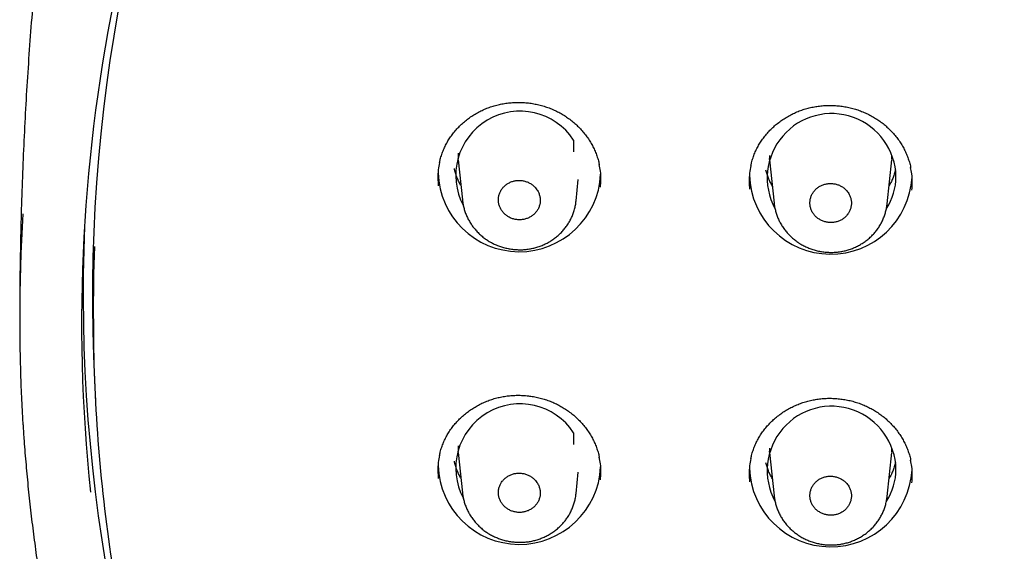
# Model space of a CAD drawing. Header units: millimetres. Extents: x 8 to 1095, y 12 to 2372.
# Tile 59 of 89: x 404 to 431, y 2249 to 2263. Entities that reach past the tile are written whole.
import ezdxf

# ---------------------------------------------------------------- set-up
doc = ezdxf.new("R2010")
doc.units = ezdxf.units.MM

msp = doc.modelspace()

# ---------------------------------------------------------------- linework, layer by layer
at = {"color": 7, "linetype": 'Continuous', "lineweight": 30}
for p, q in [((418.874, 2260.133), (418.874, 2259.809)), ((424.281, 2259.708), (424.285, 2259.624)), ((415.692, 2259.563), (415.686, 2259.624)), ((415.688, 2259.589), (415.802, 2258.479)), ((424.292, 2259.563), (424.286, 2259.624)), ((424.288, 2259.589), (424.411, 2258.396)), ((427.535, 2258.377), (427.659, 2259.589)), ((418.943, 2258.454), (419.003, 2259.045)), ((405.637, 2253.492), (405.666, 2252.927)), ((418.874, 2252.052), (418.874, 2251.727)), ((415.692, 2251.482), (415.686, 2251.543)), ((424.281, 2251.627), (424.285, 2251.543)), ((424.292, 2251.482), (424.286, 2251.543)), ((415.688, 2251.508), (415.802, 2250.397)), ((424.288, 2251.508), (424.411, 2250.314)), ((427.535, 2250.295), (427.659, 2251.508)), ((418.943, 2250.373), (419.003, 2250.963))]:
    msp.add_line(p, q, dxfattribs=at)
at = {"color": 7, "linetype": 'Continuous', "lineweight": 30, "flags": 128}
for points in [[(415.681, 2259.769), (415.68, 2259.742), (415.685, 2259.624)], [(427.66, 2259.604), (427.661, 2259.614), (427.666, 2259.708)], [(405.608, 2255.201), (405.625, 2256.442), (405.652, 2257.194)], [(415.681, 2251.687), (415.68, 2251.661), (415.685, 2251.543)], [(427.66, 2251.522), (427.661, 2251.533), (427.666, 2251.627)]]:
    msp.add_lwpolyline(points, dxfattribs=at)
at = {"color": 7, "linetype": 'Continuous', "lineweight": 30}
for centre, radius, start, end in [((450.546, 2255.742), 44.965, 155.0753, 182.8684), ((450.192, 2255.083), 44.908, 167.9849, 185.9654), ((417.392, 2259.157), 1.774, 33.3704, 208.1497), ((425.999, 2259.086), 1.779, 1.2101, 208.3539), ((417.375, 2259.3), 2.248, 181.8197, 357.2548), ((425.975, 2259.232), 2.248, 181.83, 356.9549), ((426.156, 2259.128), 1.621, 327.0682, 359.8564), ((449.939, 2255.184), 46.366, 176.4021, 183.5986), ((450.527, 2255.899), 45.202, 177.6348, 204.7462), ((450.228, 2255.203), 44.62, 180.0027, 188.6552), ((417.392, 2251.076), 1.774, 33.3703, 208.151), ((425.999, 2251.005), 1.779, 1.2105, 208.3446), ((417.375, 2251.219), 2.248, 181.8219, 357.2547), ((425.975, 2251.151), 2.248, 181.8386, 356.9547), ((426.156, 2251.047), 1.621, 327.0693, 359.8564)]:
    msp.add_arc(centre, radius, start, end, dxfattribs=at)
for points, knots in [([(404.181, 2266.439), (404.152, 2266.17), (404.088, 2265.568), (403.999, 2264.632), (403.913, 2263.63), (403.837, 2262.628), (403.77, 2261.624), (403.713, 2260.619), (403.666, 2259.614), (403.628, 2258.607), (403.6, 2257.601), (403.582, 2256.593), (403.573, 2255.788), (403.574, 2255.318), (403.575, 2255.184)], [0, 0, 0, 0, 0.072125, 0.161286, 0.250471, 0.339675, 0.428897, 0.518132, 0.607378, 0.696632, 0.78589, 0.87515, 0.964409, 1, 1, 1, 1]), ([(415.17, 2259.509), (415.176, 2259.54), (415.193, 2259.617), (415.229, 2259.736), (415.278, 2259.866), (415.336, 2259.991), (415.402, 2260.111), (415.476, 2260.226), (415.559, 2260.337), (415.65, 2260.444), (415.749, 2260.546), (415.856, 2260.641), (415.969, 2260.731), (416.089, 2260.813), (416.213, 2260.888), (416.343, 2260.954), (416.476, 2261.012), (416.612, 2261.061), (416.751, 2261.102), (416.892, 2261.133), (417.036, 2261.156), (417.181, 2261.17), (417.328, 2261.176), (417.476, 2261.172), (417.624, 2261.159), (417.771, 2261.138), (417.916, 2261.107), (418.059, 2261.068), (418.198, 2261.021), (418.333, 2260.965), (418.463, 2260.902), (418.588, 2260.83), (418.708, 2260.751), (418.824, 2260.665), (418.933, 2260.571), (419.037, 2260.471), (419.133, 2260.364), (419.222, 2260.252), (419.303, 2260.135), (419.376, 2260.013), (419.44, 2259.888), (419.495, 2259.76), (419.54, 2259.629), (419.569, 2259.527), (419.58, 2259.468), (419.583, 2259.454)], [0, 0, 0, 0, 0.016689, 0.040826, 0.064764, 0.088452, 0.111889, 0.135249, 0.158863, 0.182662, 0.206614, 0.230675, 0.2548, 0.278934, 0.303016, 0.327001, 0.350854, 0.37455, 0.398069, 0.421434, 0.444956, 0.468613, 0.492387, 0.516255, 0.540186, 0.564145, 0.588085, 0.611972, 0.635775, 0.659474, 0.683046, 0.706488, 0.730026, 0.753716, 0.777537, 0.801463, 0.825459, 0.849491, 0.873514, 0.897494, 0.921405, 0.945229, 0.968937, 0.992425, 1, 1, 1, 1]), ([(423.769, 2259.419), (423.775, 2259.449), (423.791, 2259.525), (423.827, 2259.643), (423.876, 2259.773), (423.933, 2259.898), (423.999, 2260.019), (424.073, 2260.134), (424.156, 2260.246), (424.247, 2260.353), (424.346, 2260.455), (424.452, 2260.551), (424.566, 2260.641), (424.685, 2260.724), (424.81, 2260.799), (424.939, 2260.866), (425.072, 2260.925), (425.208, 2260.975), (425.347, 2261.015), (425.488, 2261.048), (425.631, 2261.071), (425.777, 2261.086), (425.924, 2261.092), (426.072, 2261.089), (426.22, 2261.077), (426.367, 2261.056), (426.512, 2261.026), (426.655, 2260.988), (426.794, 2260.941), (426.929, 2260.886), (427.06, 2260.823), (427.185, 2260.752), (427.305, 2260.673), (427.421, 2260.588), (427.53, 2260.494), (427.634, 2260.394), (427.731, 2260.288), (427.82, 2260.176), (427.902, 2260.06), (427.975, 2259.938), (428.039, 2259.813), (428.094, 2259.685), (428.139, 2259.555), (428.169, 2259.451), (428.18, 2259.391), (428.183, 2259.376)], [0, 0, 0, 0, 0.016089, 0.040227, 0.064166, 0.087855, 0.111291, 0.13465, 0.158261, 0.182057, 0.206006, 0.230064, 0.254186, 0.278315, 0.302392, 0.326372, 0.350221, 0.373911, 0.397425, 0.420784, 0.4443, 0.467951, 0.49172, 0.515584, 0.53951, 0.563466, 0.587403, 0.611286, 0.635086, 0.658782, 0.682352, 0.705792, 0.729328, 0.753017, 0.776839, 0.800766, 0.824765, 0.8488, 0.872828, 0.896813, 0.920729, 0.94456, 0.968275, 0.991769, 1, 1, 1, 1]), ([(415.169, 2259.512), (415.156, 2259.447), (415.128, 2259.303), (415.117, 2259.088), (415.13, 2258.94), (415.136, 2258.872)], [0, 0, 0, 0, 0.310894, 0.680015, 1, 1, 1, 1]), ([(419.615, 2258.829), (419.621, 2258.899), (419.633, 2259.048), (419.621, 2259.259), (419.593, 2259.397), (419.581, 2259.457)], [0, 0, 0, 0, 0.333909, 0.711112, 1, 1, 1, 1]), ([(423.768, 2259.423), (423.755, 2259.357), (423.727, 2259.212), (423.715, 2258.997), (423.729, 2258.849), (423.735, 2258.781)], [0, 0, 0, 0, 0.313154, 0.682244, 1, 1, 1, 1]), ([(415.761, 2258.876), (415.749, 2258.897), (415.715, 2258.956), (415.67, 2259.054), (415.626, 2259.17), (415.596, 2259.27), (415.584, 2259.331), (415.58, 2259.353)], [0, 0, 0, 0, 0.146867, 0.3878819, 0.6293624, 0.8712843, 1, 1, 1, 1]), ([(424.362, 2258.865), (424.344, 2258.898), (424.305, 2258.968), (424.256, 2259.078), (424.215, 2259.192), (424.195, 2259.269), (424.185, 2259.306)], [0, 0, 0, 0, 0.235143, 0.49521, 0.755774, 1, 1, 1, 1]), ([(427.762, 2259.31), (427.757, 2259.289), (427.743, 2259.228), (427.711, 2259.129), (427.663, 2259.014), (427.621, 2258.926), (427.592, 2258.879), (427.585, 2258.867)], [0, 0, 0, 0, 0.134399, 0.394925, 0.655114, 0.914902, 1, 1, 1, 1]), ([(428.216, 2258.75), (428.221, 2258.821), (428.234, 2258.97), (428.222, 2259.182), (428.194, 2259.319), (428.182, 2259.379)], [0, 0, 0, 0, 0.336283, 0.71317, 1, 1, 1, 1]), ([(417.824, 2258.812), (417.803, 2258.834), (417.76, 2258.881), (417.681, 2258.936), (417.594, 2258.979), (417.501, 2259.008), (417.404, 2259.022), (417.306, 2259.02), (417.21, 2259.002), (417.119, 2258.97), (417.035, 2258.924), (416.961, 2258.865), (416.898, 2258.795), (416.849, 2258.716), (416.814, 2258.63), (416.796, 2258.54), (416.794, 2258.448), (416.808, 2258.357), (416.839, 2258.269), (416.884, 2258.187), (416.944, 2258.113), (417.015, 2258.05), (417.097, 2257.999), (417.187, 2257.961), (417.282, 2257.938), (417.379, 2257.93), (417.477, 2257.938), (417.571, 2257.961), (417.66, 2257.999), (417.741, 2258.05), (417.811, 2258.113), (417.869, 2258.187), (417.913, 2258.269), (417.941, 2258.356), (417.953, 2258.448), (417.949, 2258.539), (417.928, 2258.63), (417.89, 2258.723), (417.848, 2258.78), (417.824, 2258.812)], [0, 0, 0, 0, 0.026473, 0.053714, 0.080186, 0.107426, 0.133906, 0.161154, 0.187636, 0.214887, 0.241364, 0.26861, 0.295076, 0.32231, 0.348764, 0.375985, 0.402431, 0.429644, 0.45609, 0.483303, 0.509756, 0.536977, 0.563443, 0.590676, 0.617153, 0.644398, 0.670881, 0.698132, 0.724612, 0.75186, 0.77833, 0.805568, 0.832025, 0.85925, 0.885698, 0.912912, 0.939357, 0.966569, 1, 1, 1, 1]), ([(426.42, 2258.73), (426.399, 2258.753), (426.356, 2258.799), (426.278, 2258.853), (426.191, 2258.896), (426.099, 2258.924), (426.002, 2258.937), (425.906, 2258.935), (425.81, 2258.917), (425.72, 2258.885), (425.636, 2258.838), (425.563, 2258.779), (425.5, 2258.709), (425.452, 2258.631), (425.418, 2258.545), (425.4, 2258.456), (425.398, 2258.364), (425.413, 2258.274), (425.443, 2258.187), (425.489, 2258.106), (425.548, 2258.033), (425.619, 2257.971), (425.701, 2257.92), (425.789, 2257.883), (425.884, 2257.86), (425.981, 2257.853), (426.078, 2257.861), (426.171, 2257.884), (426.26, 2257.922), (426.339, 2257.973), (426.409, 2258.037), (426.466, 2258.11), (426.509, 2258.192), (426.537, 2258.279), (426.549, 2258.37), (426.545, 2258.46), (426.524, 2258.55), (426.486, 2258.643), (426.444, 2258.699), (426.42, 2258.73)], [0, 0, 0, 0, 0.02647, 0.053708, 0.080178, 0.107415, 0.133889, 0.16113, 0.187606, 0.214849, 0.24132, 0.26856, 0.295024, 0.322256, 0.348713, 0.375938, 0.402391, 0.42961, 0.456064, 0.483284, 0.509742, 0.536968, 0.563434, 0.590667, 0.617139, 0.64438, 0.670855, 0.698098, 0.724571, 0.751812, 0.778279, 0.805514, 0.831973, 0.8592, 0.885653, 0.912874, 0.939327, 0.966546, 1, 1, 1, 1]), ([(415.803, 2258.476), (415.803, 2258.475), (415.805, 2258.436), (415.819, 2258.358), (415.844, 2258.244), (415.88, 2258.132), (415.924, 2258.023), (415.978, 2257.917), (416.04, 2257.814), (416.111, 2257.716), (416.19, 2257.623), (416.276, 2257.536), (416.369, 2257.456), (416.449, 2257.397), (416.498, 2257.365), (416.513, 2257.356)], [0, 0, 0, 0, 0.000199, 0.087392, 0.173378, 0.258639, 0.344983, 0.432073, 0.519807, 0.608038, 0.696597, 0.785272, 0.873879, 0.962294, 1, 1, 1, 1]), ([(416.513, 2257.356), (416.533, 2257.343), (416.589, 2257.309), (416.682, 2257.261), (416.795, 2257.213), (416.911, 2257.174), (417.031, 2257.143), (417.154, 2257.121), (417.278, 2257.108), (417.404, 2257.104), (417.528, 2257.11), (417.652, 2257.125), (417.772, 2257.15), (417.89, 2257.183), (418.004, 2257.226), (418.115, 2257.276), (418.223, 2257.336), (418.326, 2257.404), (418.423, 2257.479), (418.514, 2257.562), (418.597, 2257.65), (418.671, 2257.744), (418.737, 2257.843), (418.794, 2257.946), (418.843, 2258.053), (418.883, 2258.164), (418.914, 2258.279), (418.934, 2258.378), (418.939, 2258.438), (418.941, 2258.459)], [0, 0, 0, 0, 0.0228073, 0.0605766, 0.098525, 0.1367656, 0.1752579, 0.2139438, 0.2527512, 0.2915735, 0.3303304, 0.368951, 0.4073724, 0.4451103, 0.4830465, 0.5213504, 0.5599462, 0.5987356, 0.6375812, 0.6763395, 0.7148936, 0.7531452, 0.7907083, 0.8279657, 0.8655991, 0.9034788, 0.9415566, 0.9797691, 1, 1, 1, 1]), ([(424.412, 2258.391), (424.412, 2258.385), (424.416, 2258.34), (424.431, 2258.256), (424.458, 2258.143), (424.495, 2258.032), (424.541, 2257.924), (424.596, 2257.819), (424.66, 2257.717), (424.732, 2257.62), (424.812, 2257.528), (424.899, 2257.443), (424.991, 2257.366), (425.064, 2257.313), (425.106, 2257.287), (425.116, 2257.281)], [0, 0, 0, 0, 0.014091, 0.101624, 0.187663, 0.273599, 0.360524, 0.44818, 0.536454, 0.625194, 0.714226, 0.803327, 0.892332, 0.975489, 1, 1, 1, 1]), ([(425.116, 2257.281), (425.136, 2257.268), (425.191, 2257.235), (425.285, 2257.187), (425.397, 2257.139), (425.513, 2257.1), (425.633, 2257.069), (425.755, 2257.047), (425.879, 2257.034), (426.004, 2257.031), (426.128, 2257.037), (426.251, 2257.053), (426.372, 2257.077), (426.489, 2257.111), (426.603, 2257.154), (426.714, 2257.205), (426.821, 2257.264), (426.923, 2257.332), (427.02, 2257.408), (427.111, 2257.49), (427.193, 2257.579), (427.267, 2257.673), (427.333, 2257.772), (427.389, 2257.875), (427.437, 2257.982), (427.477, 2258.093), (427.508, 2258.208), (427.526, 2258.304), (427.531, 2258.362), (427.533, 2258.38)], [0, 0, 0, 0, 0.0228881, 0.06073, 0.0987534, 0.1370717, 0.175644, 0.2144117, 0.253302, 0.2922075, 0.3310475, 0.3697511, 0.4082492, 0.4460728, 0.4841104, 0.5225172, 0.5612163, 0.6001084, 0.6390536, 0.6779085, 0.7165558, 0.754897, 0.7925085, 0.8298861, 0.8676377, 0.9056333, 0.9438231, 0.9821421, 1, 1, 1, 1]), ([(415.17, 2251.426), (415.176, 2251.457), (415.192, 2251.533), (415.229, 2251.652), (415.277, 2251.781), (415.335, 2251.906), (415.401, 2252.025), (415.475, 2252.14), (415.558, 2252.251), (415.649, 2252.358), (415.748, 2252.459), (415.855, 2252.555), (415.968, 2252.644), (416.087, 2252.726), (416.212, 2252.8), (416.341, 2252.867), (416.475, 2252.925), (416.611, 2252.974), (416.75, 2253.014), (416.891, 2253.046), (417.034, 2253.069), (417.18, 2253.083), (417.327, 2253.088), (417.475, 2253.085), (417.623, 2253.073), (417.769, 2253.051), (417.915, 2253.021), (418.057, 2252.982), (418.196, 2252.935), (418.331, 2252.879), (418.462, 2252.816), (418.587, 2252.745), (418.707, 2252.666), (418.822, 2252.58), (418.932, 2252.487), (419.035, 2252.387), (419.132, 2252.281), (419.221, 2252.169), (419.302, 2252.052), (419.375, 2251.931), (419.439, 2251.806), (419.494, 2251.678), (419.539, 2251.548), (419.569, 2251.445), (419.58, 2251.386), (419.583, 2251.37)], [0, 0, 0, 0, 0.0165617, 0.040698, 0.0646352, 0.0883234, 0.1117596, 0.1351182, 0.1587303, 0.1825269, 0.2064744, 0.2305313, 0.2546507, 0.2787782, 0.3028532, 0.326832, 0.3506789, 0.3743685, 0.3978814, 0.4212391, 0.4447518, 0.4683981, 0.4921616, 0.516018, 0.5399367, 0.5638831, 0.5878099, 0.6116825, 0.6354719, 0.6591567, 0.6827145, 0.7061417, 0.7296625, 0.7533368, 0.7771435, 0.8010545, 0.8250371, 0.8490557, 0.8730662, 0.8970338, 0.9209328, 0.9447458, 0.9684441, 0.9919229, 1, 1, 1, 1]), ([(423.769, 2251.336), (423.775, 2251.366), (423.791, 2251.442), (423.827, 2251.56), (423.875, 2251.689), (423.933, 2251.814), (423.999, 2251.934), (424.073, 2252.049), (424.155, 2252.161), (424.246, 2252.267), (424.345, 2252.369), (424.452, 2252.465), (424.565, 2252.555), (424.684, 2252.637), (424.809, 2252.712), (424.938, 2252.779), (425.071, 2252.838), (425.207, 2252.888), (425.346, 2252.928), (425.487, 2252.96), (425.631, 2252.984), (425.776, 2252.999), (425.923, 2253.005), (426.071, 2253.002), (426.219, 2252.99), (426.366, 2252.969), (426.511, 2252.94), (426.654, 2252.901), (426.793, 2252.855), (426.928, 2252.8), (427.059, 2252.737), (427.184, 2252.666), (427.304, 2252.588), (427.42, 2252.503), (427.53, 2252.41), (427.633, 2252.31), (427.73, 2252.204), (427.819, 2252.093), (427.901, 2251.976), (427.974, 2251.855), (428.038, 2251.731), (428.094, 2251.603), (428.139, 2251.473), (428.169, 2251.369), (428.18, 2251.309), (428.183, 2251.292)], [0, 0, 0, 0, 0.0160716, 0.0402093, 0.0641471, 0.0878351, 0.1112706, 0.1346272, 0.1582359, 0.182029, 0.2059728, 0.2300259, 0.2541411, 0.2782641, 0.3023341, 0.3263077, 0.350149, 0.3738327, 0.3973396, 0.4206913, 0.4441978, 0.4678387, 0.4915976, 0.5154499, 0.5393651, 0.5633085, 0.5872328, 0.6111032, 0.6348907, 0.6585736, 0.6821301, 0.7055565, 0.7290774, 0.7527526, 0.7765609, 0.8004747, 0.824461, 0.8484844, 0.8725009, 0.8964752, 0.9203816, 0.9442024, 0.9679089, 0.9913957, 1, 1, 1, 1]), ([(403.666, 2252.271), (403.675, 2252.125), (403.698, 2251.757), (403.747, 2251.166), (403.809, 2250.498), (403.882, 2249.831), (403.964, 2249.165), (404.055, 2248.501), (404.157, 2247.837), (404.268, 2247.175), (404.388, 2246.515), (404.518, 2245.856), (404.657, 2245.198), (404.806, 2244.543), (404.965, 2243.889), (405.132, 2243.238), (405.31, 2242.589), (405.496, 2241.942), (405.692, 2241.297), (405.897, 2240.656), (406.112, 2240.016), (406.335, 2239.38), (406.568, 2238.746), (406.81, 2238.116), (407.061, 2237.489), (407.321, 2236.865), (407.59, 2236.244), (407.868, 2235.627), (408.155, 2235.013), (408.45, 2234.403), (408.755, 2233.797), (409.068, 2233.195), (409.39, 2232.597), (409.72, 2232.003), (410.059, 2231.413), (410.407, 2230.828), (410.763, 2230.247), (411.127, 2229.671), (411.5, 2229.1), (411.88, 2228.533), (412.269, 2227.971), (412.666, 2227.415), (413.071, 2226.863), (413.484, 2226.317), (413.905, 2225.776), (414.334, 2225.24), (414.77, 2224.71), (415.214, 2224.185), (415.665, 2223.666), (416.124, 2223.153), (416.59, 2222.646), (417.064, 2222.145), (417.545, 2221.65), (418.032, 2221.161), (418.527, 2220.679), (419.029, 2220.203), (419.538, 2219.733), (420.053, 2219.27), (420.575, 2218.813), (421.103, 2218.363), (421.638, 2217.92), (422.18, 2217.484), (422.727, 2217.055), (423.281, 2216.633), (423.841, 2216.217), (424.406, 2215.809), (424.978, 2215.409), (425.555, 2215.015), (426.138, 2214.63), (426.727, 2214.251), (427.32, 2213.88), (427.92, 2213.517), (428.524, 2213.161), (429.133, 2212.813), (429.748, 2212.473), (430.367, 2212.141), (430.991, 2211.817), (431.62, 2211.501), (432.253, 2211.192), (432.89, 2210.892), (433.532, 2210.6), (434.178, 2210.317), (434.828, 2210.041), (435.482, 2209.774), (436.14, 2209.515), (436.801, 2209.265), (437.466, 2209.023), (438.134, 2208.79), (438.806, 2208.565), (439.481, 2208.349), (440.159, 2208.142), (440.84, 2207.943), (441.523, 2207.752), (442.21, 2207.571), (442.899, 2207.398), (443.59, 2207.235), (444.284, 2207.08), (444.979, 2206.934), (445.677, 2206.796), (446.365, 2206.67), (446.871, 2206.584), (447.144, 2206.54), (447.195, 2206.531)], [0, 0, 0, 0, 0.006601, 0.016716, 0.026831, 0.036946, 0.047062, 0.057177, 0.067292, 0.077408, 0.087523, 0.097639, 0.107754, 0.11787, 0.127985, 0.138101, 0.148217, 0.158333, 0.168449, 0.178565, 0.188681, 0.198797, 0.208914, 0.21903, 0.229147, 0.239263, 0.24938, 0.259497, 0.269614, 0.279731, 0.289848, 0.299965, 0.310083, 0.3202, 0.330318, 0.340436, 0.350554, 0.360672, 0.37079, 0.380908, 0.391026, 0.401145, 0.411264, 0.421382, 0.431501, 0.44162, 0.451739, 0.461859, 0.471978, 0.482098, 0.492217, 0.502337, 0.512457, 0.522577, 0.532697, 0.542817, 0.552938, 0.563058, 0.573179, 0.583299, 0.59342, 0.603541, 0.613662, 0.623783, 0.633905, 0.644026, 0.654147, 0.664269, 0.674391, 0.684512, 0.694634, 0.704756, 0.714878, 0.725, 0.735122, 0.745245, 0.755367, 0.765489, 0.775612, 0.785734, 0.795857, 0.80598, 0.816102, 0.826225, 0.836348, 0.846471, 0.856594, 0.866717, 0.87684, 0.886964, 0.897087, 0.90721, 0.917333, 0.927457, 0.93758, 0.947704, 0.957827, 0.967951, 0.978074, 0.988198, 0.997789, 1, 1, 1, 1]), ([(415.169, 2251.429), (415.156, 2251.364), (415.128, 2251.222), (415.117, 2251.007), (415.13, 2250.86), (415.136, 2250.791)], [0, 0, 0, 0, 0.310172, 0.680014, 1, 1, 1, 1]), ([(415.761, 2250.794), (415.749, 2250.816), (415.715, 2250.874), (415.67, 2250.973), (415.626, 2251.088), (415.596, 2251.188), (415.584, 2251.25), (415.58, 2251.271)], [0, 0, 0, 0, 0.146867, 0.387882, 0.629362, 0.871284, 1, 1, 1, 1]), ([(419.615, 2250.749), (419.621, 2250.819), (419.633, 2250.967), (419.621, 2251.177), (419.593, 2251.314), (419.581, 2251.374)], [0, 0, 0, 0, 0.334131, 0.712163, 1, 1, 1, 1]), ([(423.768, 2251.34), (423.755, 2251.274), (423.727, 2251.131), (423.715, 2250.916), (423.729, 2250.769), (423.735, 2250.701)], [0, 0, 0, 0, 0.311494, 0.681243, 1, 1, 1, 1]), ([(428.216, 2250.67), (428.221, 2250.74), (428.234, 2250.889), (428.222, 2251.099), (428.194, 2251.237), (428.182, 2251.296)], [0, 0, 0, 0, 0.335412, 0.713073, 1, 1, 1, 1]), ([(424.362, 2250.784), (424.344, 2250.817), (424.305, 2250.886), (424.256, 2250.996), (424.215, 2251.11), (424.195, 2251.187), (424.185, 2251.225)], [0, 0, 0, 0, 0.235143, 0.49521, 0.755774, 1, 1, 1, 1]), ([(427.762, 2251.228), (427.757, 2251.208), (427.743, 2251.147), (427.711, 2251.048), (427.663, 2250.932), (427.621, 2250.845), (427.592, 2250.797), (427.585, 2250.786)], [0, 0, 0, 0, 0.134399, 0.394925, 0.655114, 0.914902, 1, 1, 1, 1]), ([(417.824, 2250.73), (417.803, 2250.753), (417.759, 2250.799), (417.681, 2250.854), (417.593, 2250.897), (417.501, 2250.925), (417.403, 2250.939), (417.306, 2250.937), (417.21, 2250.92), (417.119, 2250.887), (417.034, 2250.841), (416.96, 2250.782), (416.897, 2250.712), (416.848, 2250.634), (416.814, 2250.547), (416.796, 2250.458), (416.794, 2250.366), (416.808, 2250.275), (416.839, 2250.187), (416.885, 2250.106), (416.944, 2250.032), (417.016, 2249.97), (417.098, 2249.918), (417.187, 2249.881), (417.283, 2249.858), (417.38, 2249.85), (417.478, 2249.858), (417.572, 2249.881), (417.661, 2249.919), (417.741, 2249.97), (417.812, 2250.033), (417.869, 2250.106), (417.913, 2250.188), (417.941, 2250.276), (417.953, 2250.367), (417.949, 2250.458), (417.928, 2250.548), (417.89, 2250.642), (417.847, 2250.699), (417.824, 2250.73)], [0, 0, 0, 0, 0.0264651, 0.0536978, 0.0801628, 0.1073948, 0.1338688, 0.1611101, 0.1875918, 0.2148415, 0.2413232, 0.2685732, 0.295047, 0.3222891, 0.3487506, 0.3759801, 0.4024304, 0.429648, 0.456093, 0.4833048, 0.5097528, 0.5369673, 0.5634252, 0.5906497, 0.6171201, 0.6443577, 0.6708377, 0.6980856, 0.7245682, 0.7518191, 0.778296, 0.8055413, 0.8320068, 0.8592404, 0.8856938, 0.9129147, 0.9393605, 0.9665732, 1, 1, 1, 1]), ([(426.42, 2250.648), (426.399, 2250.671), (426.356, 2250.717), (426.278, 2250.771), (426.191, 2250.813), (426.099, 2250.841), (426.002, 2250.854), (425.905, 2250.852), (425.81, 2250.834), (425.72, 2250.802), (425.636, 2250.755), (425.563, 2250.697), (425.5, 2250.627), (425.452, 2250.549), (425.418, 2250.463), (425.4, 2250.374), (425.398, 2250.283), (425.413, 2250.193), (425.443, 2250.106), (425.489, 2250.025), (425.548, 2249.952), (425.619, 2249.89), (425.701, 2249.839), (425.79, 2249.803), (425.885, 2249.78), (425.981, 2249.773), (426.078, 2249.781), (426.171, 2249.804), (426.26, 2249.842), (426.339, 2249.893), (426.409, 2249.956), (426.466, 2250.029), (426.51, 2250.111), (426.537, 2250.198), (426.549, 2250.289), (426.545, 2250.379), (426.524, 2250.469), (426.486, 2250.561), (426.443, 2250.617), (426.42, 2250.648)], [0, 0, 0, 0, 0.026464, 0.053695, 0.080159, 0.10739, 0.13386, 0.161097, 0.187571, 0.214813, 0.241288, 0.268531, 0.295002, 0.32224, 0.348703, 0.375934, 0.40239, 0.429614, 0.456066, 0.483286, 0.509739, 0.53696, 0.56342, 0.590646, 0.617113, 0.644348, 0.670821, 0.698062, 0.724538, 0.751781, 0.778253, 0.805493, 0.831959, 0.859192, 0.88565, 0.912876, 0.939329, 0.966549, 1, 1, 1, 1]), ([(415.803, 2250.394), (415.803, 2250.393), (415.805, 2250.352), (415.819, 2250.274), (415.845, 2250.16), (415.881, 2250.049), (415.926, 2249.94), (415.979, 2249.834), (416.042, 2249.732), (416.113, 2249.634), (416.192, 2249.541), (416.278, 2249.454), (416.371, 2249.374), (416.451, 2249.316), (416.5, 2249.284), (416.515, 2249.275)], [0, 0, 0, 0, 0.002308, 0.089363, 0.175201, 0.260347, 0.346575, 0.433552, 0.521175, 0.609297, 0.697748, 0.786318, 0.874821, 0.963135, 1, 1, 1, 1]), ([(416.515, 2249.275), (416.535, 2249.263), (416.591, 2249.229), (416.684, 2249.181), (416.797, 2249.134), (416.913, 2249.094), (417.034, 2249.064), (417.156, 2249.042), (417.281, 2249.029), (417.406, 2249.025), (417.531, 2249.031), (417.654, 2249.047), (417.775, 2249.071), (417.892, 2249.105), (418.006, 2249.147), (418.117, 2249.198), (418.225, 2249.258), (418.328, 2249.326), (418.425, 2249.401), (418.515, 2249.484), (418.598, 2249.572), (418.673, 2249.666), (418.739, 2249.765), (418.795, 2249.868), (418.844, 2249.975), (418.884, 2250.086), (418.915, 2250.201), (418.934, 2250.298), (418.939, 2250.358), (418.941, 2250.378)], [0, 0, 0, 0, 0.022814, 0.060616, 0.098597, 0.136872, 0.175401, 0.214124, 0.25297, 0.291831, 0.330628, 0.36929, 0.40775, 0.445529, 0.483509, 0.521857, 0.560496, 0.599328, 0.638214, 0.67701, 0.715599, 0.753883, 0.791468, 0.828756, 0.866417, 0.904322, 0.942423, 0.980656, 1, 1, 1, 1]), ([(424.412, 2250.31), (424.413, 2250.303), (424.416, 2250.256), (424.432, 2250.171), (424.459, 2250.058), (424.497, 2249.947), (424.543, 2249.839), (424.598, 2249.734), (424.662, 2249.633), (424.735, 2249.536), (424.815, 2249.445), (424.902, 2249.36), (424.995, 2249.284), (425.068, 2249.232), (425.109, 2249.205), (425.118, 2249.2)], [0, 0, 0, 0, 0.017471, 0.104748, 0.190521, 0.276237, 0.36293, 0.450356, 0.538402, 0.626915, 0.715722, 0.804601, 0.893385, 0.976348, 1, 1, 1, 1]), ([(425.118, 2249.2), (425.139, 2249.187), (425.194, 2249.154), (425.288, 2249.106), (425.4, 2249.059), (425.516, 2249.02), (425.636, 2248.989), (425.759, 2248.968), (425.883, 2248.955), (426.008, 2248.952), (426.132, 2248.959), (426.255, 2248.974), (426.375, 2248.999), (426.492, 2249.033), (426.606, 2249.076), (426.717, 2249.127), (426.824, 2249.187), (426.926, 2249.255), (427.023, 2249.331), (427.113, 2249.413), (427.196, 2249.502), (427.27, 2249.596), (427.335, 2249.695), (427.391, 2249.798), (427.439, 2249.905), (427.478, 2250.016), (427.508, 2250.131), (427.527, 2250.225), (427.532, 2250.282), (427.533, 2250.299)], [0, 0, 0, 0, 0.022903, 0.060792, 0.098863, 0.137231, 0.175854, 0.214673, 0.253616, 0.292575, 0.33147, 0.370227, 0.408778, 0.446656, 0.48475, 0.523214, 0.561969, 0.600916, 0.639914, 0.67882, 0.717515, 0.7559, 0.793545, 0.830966, 0.868757, 0.906791, 0.945016, 0.983367, 1, 1, 1, 1])]:
    msp.add_open_spline(points, degree=3, knots=knots, dxfattribs=at)

doc.saveas('drawing.dxf')
